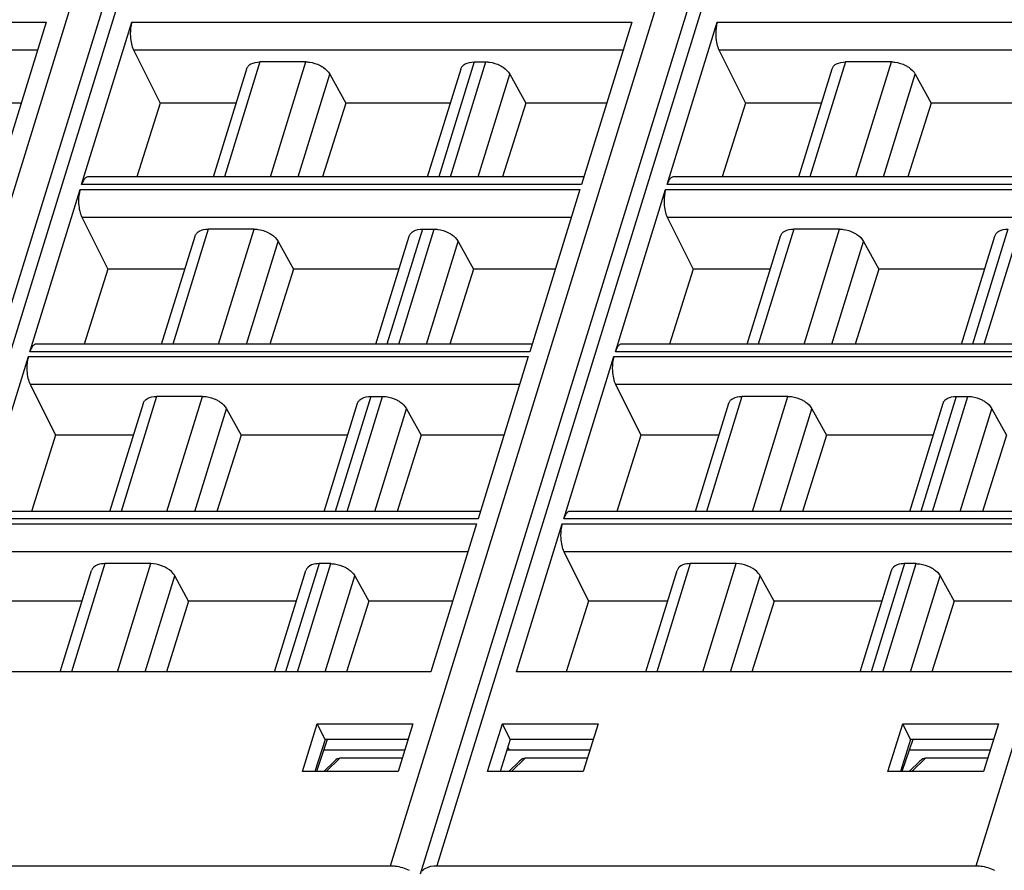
# Model space of a CAD drawing. Header units: millimetres. Extents: x 0 to 841, y 0 to 594.
# Tile 45 of 237: x 293 to 332, y 100 to 133. Entities that reach past the tile are written whole.
import ezdxf

# ---------------------------------------------------------------- set-up
doc = ezdxf.new("R2010")
doc.units = ezdxf.units.MM
doc.header["$LTSCALE"] = 46.255
doc.layers.get('0').update_dxf_attribs({"linetype": 'CONTINUOUS'})

msp = doc.modelspace()

# ---------------------------------------------------------------- linework, layer by layer
at = {"color": 7, "linetype": 'CONTINUOUS'}
for p, q in [((285.44444, 99.42039), (303.96251, 159.3449)), ((308.74728, 99.42039), (325.65224, 154.12485)), ((293.84853, 133.33188), (291.85149, 126.86946)), ((295.25912, 126.86946), (297.25616, 133.33188)), ((317.15137, 133.33188), (315.15433, 126.86946)), ((318.56196, 126.86946), (320.559, 133.33188)), ((297.32069, 132.23022), (298.37893, 130.10553)), ((320.62353, 132.23022), (321.68177, 130.10553)), ((304.18405, 131.74827), (302.35445, 131.74827)), ((310.8835, 131.74827), (311.34991, 131.74827)), ((327.48689, 131.74827), (325.65729, 131.74827)), ((300.50073, 127.17217), (301.82973, 131.47281)), ((309.02976, 127.17217), (310.35876, 131.47281)), ((323.80358, 127.17217), (325.13257, 131.47281)), ((305.13826, 131.26022), (305.77014, 130.10553)), ((312.30411, 131.26022), (312.93599, 130.10553)), ((328.4411, 131.26022), (329.07298, 130.10553)), ((292.85151, 130.10553), (289.63315, 130.10553)), ((298.37893, 130.10553), (297.45503, 127.17217)), ((301.40721, 130.10553), (298.37893, 130.10553)), ((305.77014, 130.10553), (304.84518, 127.17217)), ((309.93623, 130.10553), (305.77014, 130.10553)), ((312.93599, 130.10553), (312.01103, 127.17217)), ((316.15435, 130.10553), (312.93599, 130.10553)), ((321.68177, 130.10553), (320.75787, 127.17217)), ((324.71005, 130.10553), (321.68177, 130.10553)), ((329.07298, 130.10553), (328.14802, 127.17217)), ((333.23908, 130.10553), (329.07298, 130.10553)), ((315.24788, 127.17217), (295.51289, 127.17217)), ((338.55072, 127.17217), (318.81573, 127.17217)), ((293.20156, 120.21118), (295.1986, 126.6736)), ((315.09381, 126.6736), (313.09677, 120.21118)), ((316.5044, 120.21118), (318.50144, 126.6736)), ((295.26313, 125.57194), (296.29714, 123.49588)), ((318.56597, 125.57194), (319.59998, 123.49588)), ((302.12649, 125.08999), (300.29689, 125.08999)), ((308.82594, 125.08999), (309.29235, 125.08999)), ((325.42933, 125.08999), (323.59973, 125.08999)), ((298.44317, 120.51389), (299.77217, 124.81453)), ((306.97219, 120.51389), (308.30119, 124.81453)), ((321.74601, 120.51389), (323.07501, 124.81453)), ((330.27504, 120.51389), (331.60404, 124.81453)), ((303.08069, 124.60194), (303.68596, 123.49588)), ((310.24655, 124.60194), (310.85182, 123.49588)), ((326.38353, 124.60194), (326.9888, 123.49588)), ((296.29714, 123.49588), (295.35793, 120.51389)), ((299.36467, 123.49588), (296.29714, 123.49588)), ((303.68596, 123.49588), (302.74567, 120.51389)), ((307.8937, 123.49588), (303.68596, 123.49588)), ((310.85182, 123.49588), (309.91153, 120.51389)), ((314.11182, 123.49588), (310.85182, 123.49588)), ((319.59998, 123.49588), (318.66077, 120.51389)), ((322.66752, 123.49588), (319.59998, 123.49588)), ((326.9888, 123.49588), (326.04851, 120.51389)), ((331.19654, 123.49588), (326.9888, 123.49588)), ((313.19031, 120.51389), (293.45533, 120.51389)), ((336.49316, 120.51389), (316.75817, 120.51389)), ((291.14399, 113.5529), (293.14103, 120.01532)), ((313.03624, 120.01532), (311.0392, 113.5529)), ((314.44684, 113.5529), (316.44388, 120.01532)), ((293.20556, 118.91366), (294.21536, 116.88623)), ((316.5084, 118.91366), (317.5182, 116.88623)), ((300.06892, 118.43171), (298.23932, 118.43171)), ((306.76837, 118.43171), (307.23478, 118.43171)), ((323.37177, 118.43171), (321.54217, 118.43171)), ((330.07121, 118.43171), (330.53763, 118.43171)), ((296.3856, 113.85561), (297.7146, 118.15625)), ((304.91463, 113.85561), (306.24363, 118.15625)), ((319.68845, 113.85561), (321.01745, 118.15625)), ((328.21747, 113.85561), (329.54647, 118.15625)), ((301.02313, 117.94366), (301.60179, 116.88623)), ((308.18898, 117.94366), (308.76764, 116.88623)), ((324.32597, 117.94366), (324.90463, 116.88623)), ((331.49183, 117.94366), (332.07048, 116.88623)), ((294.21536, 116.88623), (293.26083, 113.85561)), ((297.32214, 116.88623), (294.21536, 116.88623)), ((301.60179, 116.88623), (300.64616, 113.85561)), ((305.85116, 116.88623), (301.60179, 116.88623)), ((308.76764, 116.88623), (307.81202, 113.85561)), ((312.06928, 116.88623), (308.76764, 116.88623)), ((317.5182, 116.88623), (316.56367, 113.85561)), ((320.62498, 116.88623), (317.5182, 116.88623)), ((324.90463, 116.88623), (323.94901, 113.85561)), ((329.154, 116.88623), (324.90463, 116.88623)), ((332.07048, 116.88623), (331.11486, 113.85561)), ((311.13275, 113.85561), (291.39776, 113.85561)), ((334.43559, 113.85561), (314.70061, 113.85561)), ((310.97868, 113.35704), (309.1571, 107.4624)), ((312.56473, 107.4624), (314.38631, 113.35704)), ((314.45084, 112.25538), (315.43642, 110.27658)), ((298.01137, 111.77343), (296.18178, 111.77343)), ((305.17721, 111.77343), (304.71081, 111.77343)), ((321.31421, 111.77343), (319.48463, 111.77343)), ((328.48006, 111.77343), (328.01365, 111.77343)), ((294.40995, 107.4624), (295.65704, 111.49798)), ((302.93898, 107.4624), (304.18607, 111.49798)), ((317.7128, 107.4624), (318.95988, 111.49798)), ((326.24182, 107.4624), (327.48891, 111.49798)), ((299.51761, 110.27658), (298.96556, 111.28538)), ((306.13142, 111.28538), (306.68347, 110.27658)), ((322.82045, 110.27658), (322.26841, 111.28538)), ((329.43426, 111.28538), (329.98631, 110.27658)), ((295.2796, 110.27658), (292.13357, 110.27658)), ((299.51761, 110.27658), (298.63023, 107.4624)), ((303.80863, 110.27658), (299.51761, 110.27658)), ((306.68347, 110.27658), (305.79609, 107.4624)), ((310.02674, 110.27658), (306.68347, 110.27658)), ((315.43642, 110.27658), (314.55006, 107.4624)), ((318.58244, 110.27658), (315.43642, 110.27658)), ((322.82045, 110.27658), (321.93308, 107.4624)), ((327.11147, 110.27658), (322.82045, 110.27658)), ((329.98631, 110.27658), (329.09893, 107.4624)), ((333.32959, 110.27658), (329.98631, 110.27658)), ((309.1571, 107.4624), (289.26188, 107.4624)), ((332.45994, 107.4624), (312.56473, 107.4624)), ((304.04645, 103.49349), (304.63534, 105.40022)), ((304.94866, 104.77215), (304.63537, 105.40022)), ((304.63537, 105.40022), (308.44342, 105.40022)), ((308.44348, 105.40022), (307.85391, 103.49349)), ((311.41494, 103.49349), (312.00382, 105.40022)), ((312.31715, 104.77215), (312.00385, 105.40022)), ((312.00385, 105.40022), (315.81191, 105.40022)), ((315.81197, 105.40022), (315.2224, 103.49349)), ((327.3493, 103.49349), (327.93818, 105.40022)), ((328.25151, 104.77215), (327.93821, 105.40022)), ((327.93821, 105.40022), (331.74627, 105.40022)), ((331.74632, 105.40022), (331.15676, 103.49349)), ((304.94864, 104.77215), (304.54637, 103.49349)), ((305.03512, 104.77215), (304.60643, 103.49349)), ((308.24928, 104.77215), (304.94866, 104.77215)), ((312.31713, 104.77215), (311.91486, 103.49349)), ((315.61777, 104.77215), (312.31715, 104.77215)), ((328.25148, 104.77215), (327.84921, 103.49349)), ((328.33796, 104.77215), (327.90927, 103.49349)), ((331.55212, 104.77215), (328.25151, 104.77215)), ((304.89893, 104.36594), (308.12384, 104.36646)), ((312.18852, 104.36336), (315.49153, 104.36389)), ((312.22149, 104.46816), (312.27291, 104.36338)), ((328.20177, 104.36594), (331.42668, 104.36646)), ((305.32421, 103.91468), (304.89328, 103.49349)), ((308.01885, 104.02693), (305.53986, 104.02693)), ((312.26176, 103.49349), (312.6927, 103.91468)), ((315.38734, 104.02693), (312.90835, 104.02693)), ((328.62705, 103.91468), (328.19612, 103.49349)), ((331.3217, 104.02693), (328.84271, 104.02693)), ((307.85394, 103.49349), (304.0464, 103.49349)), ((315.22243, 103.49349), (311.41488, 103.49349)), ((331.15679, 103.49349), (327.34924, 103.49349)), ((286.09481, 99.74675), (307.55554, 99.74675)), ((309.39766, 99.74675), (330.85838, 99.74675))]:
    msp.add_line(p, q, dxfattribs=at)
at = {"color": 9, "linetype": 'CONTINUOUS'}
for p, q in [((302.52643, 152.91948), (286.09481, 99.74675)), ((325.88546, 153.10129), (309.39766, 99.74675)), ((284.25269, 99.74675), (300.60385, 152.65913)), ((307.55554, 99.74675), (323.8977, 152.63002)), ((330.85838, 99.74675), (347.20145, 152.63294)), ((273.95332, 133.33188), (293.84853, 133.33188)), ((297.25616, 133.33188), (317.15137, 133.33188)), ((320.559, 133.33188), (340.45421, 133.33188)), ((274.01785, 132.23022), (293.50809, 132.23022)), ((297.32069, 132.23022), (316.81093, 132.23022)), ((320.62353, 132.23022), (340.11378, 132.23022)), ((302.35447, 131.74827), (300.94035, 127.17217)), ((302.76993, 127.17217), (304.18406, 131.74827)), ((310.8835, 131.74827), (309.46938, 127.17217)), ((309.93579, 127.17217), (311.34991, 131.74827)), ((325.65732, 131.74827), (324.2432, 127.17217)), ((326.07278, 127.17217), (327.4869, 131.74827)), ((303.87495, 127.17217), (305.13826, 131.26022)), ((311.04081, 127.17217), (312.30411, 131.26022)), ((327.1778, 127.17217), (328.4411, 131.26022)), ((295.1986, 126.6736), (315.09381, 126.6736)), ((315.15433, 126.86946), (295.25912, 126.86946)), ((318.50144, 126.6736), (338.39665, 126.6736)), ((338.45717, 126.86946), (318.56196, 126.86946)), ((295.26313, 125.57194), (314.75337, 125.57194)), ((318.56597, 125.57194), (338.05621, 125.57194)), ((300.29691, 125.08999), (298.88279, 120.51389)), ((300.71237, 120.51389), (302.12649, 125.08999)), ((308.82594, 125.08999), (307.41181, 120.51389)), ((307.87823, 120.51389), (309.29235, 125.08999)), ((323.59975, 125.08999), (322.18563, 120.51389)), ((324.01521, 120.51389), (325.42934, 125.08999)), ((332.12878, 125.08999), (330.71466, 120.51389)), ((331.18107, 120.51389), (332.59519, 125.08999)), ((301.81739, 120.51389), (303.08069, 124.60194)), ((308.98324, 120.51389), (310.24655, 124.60194)), ((325.12023, 120.51389), (326.38353, 124.60194)), ((293.14103, 120.01532), (313.03624, 120.01532)), ((313.09677, 120.21118), (293.20156, 120.21118)), ((316.44388, 120.01532), (336.33909, 120.01532)), ((336.39961, 120.21118), (316.5044, 120.21118)), ((293.20556, 118.91366), (312.6958, 118.91366)), ((316.5084, 118.91366), (335.99865, 118.91366)), ((298.23935, 118.43171), (296.82523, 113.85561)), ((298.65481, 113.85561), (300.06893, 118.43171)), ((306.76837, 118.43171), (305.35425, 113.85561)), ((305.82066, 113.85561), (307.23478, 118.43171)), ((321.54219, 118.43171), (320.12807, 113.85561)), ((321.95765, 113.85561), (323.37177, 118.43171)), ((330.07121, 118.43171), (328.65709, 113.85561)), ((329.12351, 113.85561), (330.53763, 118.43171)), ((299.75983, 113.85561), (301.02313, 117.94366)), ((306.92568, 113.85561), (308.18898, 117.94366)), ((323.06267, 113.85561), (324.32597, 117.94366)), ((330.22852, 113.85561), (331.49183, 117.94366)), ((291.08347, 113.35704), (310.97868, 113.35704)), ((311.0392, 113.5529), (291.14399, 113.5529)), ((314.38631, 113.35704), (334.28152, 113.35704)), ((334.34205, 113.5529), (314.44684, 113.5529)), ((291.148, 112.25538), (310.63824, 112.25538)), ((314.45084, 112.25538), (333.94108, 112.25538)), ((296.18178, 111.77343), (294.84957, 107.4624)), ((296.67915, 107.4624), (298.01137, 111.77343)), ((304.71081, 111.77343), (303.3786, 107.4624)), ((303.84501, 107.4624), (305.17722, 111.77343)), ((319.48463, 111.77343), (318.15242, 107.4624)), ((319.982, 107.4624), (321.31421, 111.77343)), ((328.01365, 111.77343), (326.68144, 107.4624)), ((327.14785, 107.4624), (328.48006, 111.77343)), ((297.78417, 107.4624), (298.96556, 111.28538)), ((304.95003, 107.4624), (306.13142, 111.28538)), ((321.08702, 107.4624), (322.26841, 111.28538)), ((328.25287, 107.4624), (329.43426, 111.28538)), ((304.99408, 103.49349), (305.53986, 104.02693)), ((312.36257, 103.49349), (312.90835, 104.02693)), ((328.29692, 103.49349), (328.84271, 104.02693))]:
    msp.add_line(p, q, dxfattribs=at)
at = {"color": 7, "linetype": 'CONTINUOUS'}
msp.add_arc((309.1117, 99.2906), 0.38896, 135.19863, 143.093554, dxfattribs=at)
for centre in [(305.37927, 103.54899), (312.74775, 103.54899), (328.68211, 103.54899)]:
    msp.add_ellipse(centre, major_axis=(0.21971, 0.46519), ratio=0.49901929, start_param=0.23146357, end_param=0.9310605, dxfattribs=at)
for points, knots in [([(297.25616, 133.33188), (297.24319, 133.2899), (297.1979, 133.10297), (297.18848, 132.90832), (297.19714, 132.76047)], [0, 0, 0, 0, 0.22881463, 1, 1, 1, 1]), ([(320.559, 133.33188), (320.54603, 133.2899), (320.50074, 133.10297), (320.49133, 132.90832), (320.49999, 132.76047)], [0, 0, 0, 0, 0.22881463, 1, 1, 1, 1]), ([(297.19714, 132.76047), (297.20288, 132.66252), (297.22714, 132.48113), (297.28315, 132.30559), (297.32069, 132.23022)], [0, 0, 0, 0, 0.53816872, 1, 1, 1, 1]), ([(320.49999, 132.76047), (320.50572, 132.66252), (320.52999, 132.48113), (320.58599, 132.30559), (320.62353, 132.23022)], [0, 0, 0, 0, 0.53816872, 1, 1, 1, 1]), ([(301.91522, 131.60732), (301.93989, 131.63066), (302.06849, 131.72181), (302.23247, 131.74827), (302.35445, 131.74827)], [0, 0, 0, 0, 0.21777869, 1, 1, 1, 1]), ([(304.18405, 131.74827), (304.23134, 131.74827), (304.42654, 131.73489), (304.61804, 131.67475), (304.74988, 131.60732)], [0, 0, 0, 0, 0.24204309, 1, 1, 1, 1]), ([(310.44425, 131.60732), (310.46892, 131.63066), (310.59751, 131.72181), (310.7615, 131.74827), (310.88348, 131.74827)], [0, 0, 0, 0, 0.21777869, 1, 1, 1, 1]), ([(311.34991, 131.74827), (311.39719, 131.74827), (311.59239, 131.73489), (311.7839, 131.67475), (311.91573, 131.60732)], [0, 0, 0, 0, 0.24204309, 1, 1, 1, 1]), ([(325.21807, 131.60732), (325.24274, 131.63066), (325.37133, 131.72181), (325.53531, 131.74827), (325.65729, 131.74827)], [0, 0, 0, 0, 0.21777869, 1, 1, 1, 1]), ([(327.48689, 131.74827), (327.53418, 131.74827), (327.72938, 131.73489), (327.92089, 131.67475), (328.05272, 131.60732)], [0, 0, 0, 0, 0.24204309, 1, 1, 1, 1]), ([(301.82973, 131.47281), (301.84142, 131.51064), (301.86844, 131.55892), (301.90516, 131.59779), (301.91522, 131.60732)], [0, 0, 0, 0, 0.7407559, 1, 1, 1, 1]), ([(304.74988, 131.60732), (304.79283, 131.58535), (304.94324, 131.49715), (305.07746, 131.37132), (305.13827, 131.2602)], [0, 0, 0, 0, 0.27579327, 1, 1, 1, 1]), ([(310.35875, 131.47281), (310.37044, 131.51064), (310.39746, 131.55892), (310.43418, 131.59779), (310.44425, 131.60732)], [0, 0, 0, 0, 0.7407559, 1, 1, 1, 1]), ([(311.91573, 131.60732), (311.95868, 131.58535), (312.10909, 131.49715), (312.24331, 131.37132), (312.30412, 131.2602)], [0, 0, 0, 0, 0.27579327, 1, 1, 1, 1]), ([(325.13257, 131.47281), (325.14426, 131.51064), (325.17128, 131.55892), (325.208, 131.59779), (325.21807, 131.60732)], [0, 0, 0, 0, 0.7407559, 1, 1, 1, 1]), ([(328.05272, 131.60732), (328.09567, 131.58535), (328.24608, 131.49715), (328.3803, 131.37132), (328.44111, 131.2602)], [0, 0, 0, 0, 0.27579327, 1, 1, 1, 1]), ([(295.41345, 127.13476), (295.37794, 127.10719), (295.31438, 127.02184), (295.27637, 126.92528), (295.25912, 126.86946)], [0, 0, 0, 0, 0.43482843, 1, 1, 1, 1]), ([(318.71629, 127.13476), (318.68078, 127.10719), (318.61722, 127.02184), (318.57921, 126.92528), (318.56196, 126.86946)], [0, 0, 0, 0, 0.43482843, 1, 1, 1, 1]), ([(295.1986, 126.6736), (295.18562, 126.63162), (295.14033, 126.44469), (295.13092, 126.25004), (295.13958, 126.10219)], [0, 0, 0, 0, 0.22881463, 1, 1, 1, 1]), ([(318.50144, 126.6736), (318.48847, 126.63162), (318.44318, 126.44469), (318.43376, 126.25004), (318.44242, 126.10219)], [0, 0, 0, 0, 0.22881463, 1, 1, 1, 1]), ([(295.13958, 126.10219), (295.14532, 126.00424), (295.16958, 125.82286), (295.22558, 125.64731), (295.26313, 125.57194)], [0, 0, 0, 0, 0.53816872, 1, 1, 1, 1]), ([(318.44242, 126.10219), (318.44816, 126.00424), (318.47242, 125.82286), (318.52843, 125.64731), (318.56597, 125.57194)], [0, 0, 0, 0, 0.53816872, 1, 1, 1, 1]), ([(299.85766, 124.94904), (299.88233, 124.97238), (300.01093, 125.06353), (300.17491, 125.08999), (300.29689, 125.08999)], [0, 0, 0, 0, 0.21777869, 1, 1, 1, 1]), ([(302.12649, 125.08999), (302.17377, 125.08999), (302.36897, 125.07661), (302.56048, 125.01647), (302.69232, 124.94904)], [0, 0, 0, 0, 0.24204309, 1, 1, 1, 1]), ([(308.38669, 124.94904), (308.41136, 124.97238), (308.53995, 125.06353), (308.70393, 125.08999), (308.82591, 125.08999)], [0, 0, 0, 0, 0.21777869, 1, 1, 1, 1]), ([(309.29234, 125.08999), (309.33963, 125.08999), (309.53483, 125.07661), (309.72633, 125.01647), (309.85817, 124.94904)], [0, 0, 0, 0, 0.24204309, 1, 1, 1, 1]), ([(323.1605, 124.94904), (323.18517, 124.97238), (323.31377, 125.06353), (323.47775, 125.08999), (323.59973, 125.08999)], [0, 0, 0, 0, 0.21777869, 1, 1, 1, 1]), ([(325.42933, 125.08999), (325.47662, 125.08999), (325.67182, 125.07661), (325.86332, 125.01647), (325.99516, 124.94904)], [0, 0, 0, 0, 0.24204309, 1, 1, 1, 1]), ([(331.68953, 124.94904), (331.7142, 124.97238), (331.84279, 125.06353), (332.00678, 125.08999), (332.12875, 125.08999)], [0, 0, 0, 0, 0.21777869, 1, 1, 1, 1]), ([(299.77216, 124.81453), (299.78385, 124.85237), (299.81087, 124.90065), (299.84759, 124.93952), (299.85766, 124.94904)], [0, 0, 0, 0, 0.7407559, 1, 1, 1, 1]), ([(302.69232, 124.94904), (302.73527, 124.92707), (302.88567, 124.83887), (303.01989, 124.71304), (303.0807, 124.60192)], [0, 0, 0, 0, 0.27579327, 1, 1, 1, 1]), ([(308.30119, 124.81453), (308.31288, 124.85237), (308.3399, 124.90065), (308.37662, 124.93952), (308.38669, 124.94904)], [0, 0, 0, 0, 0.7407559, 1, 1, 1, 1]), ([(309.85817, 124.94904), (309.90112, 124.92707), (310.05153, 124.83887), (310.18575, 124.71304), (310.24656, 124.60192)], [0, 0, 0, 0, 0.27579327, 1, 1, 1, 1]), ([(323.075, 124.81453), (323.0867, 124.85237), (323.11372, 124.90065), (323.15044, 124.93952), (323.1605, 124.94904)], [0, 0, 0, 0, 0.7407559, 1, 1, 1, 1]), ([(325.99516, 124.94904), (326.03811, 124.92707), (326.18852, 124.83887), (326.32273, 124.71304), (326.38355, 124.60192)], [0, 0, 0, 0, 0.27579327, 1, 1, 1, 1]), ([(331.60403, 124.81453), (331.61572, 124.85237), (331.64274, 124.90065), (331.67946, 124.93952), (331.68953, 124.94904)], [0, 0, 0, 0, 0.7407559, 1, 1, 1, 1]), ([(293.35588, 120.47648), (293.32037, 120.44891), (293.25682, 120.36356), (293.21881, 120.267), (293.20156, 120.21118)], [0, 0, 0, 0, 0.43482843, 1, 1, 1, 1]), ([(316.65873, 120.47648), (316.62322, 120.44891), (316.55966, 120.36356), (316.52165, 120.267), (316.5044, 120.21118)], [0, 0, 0, 0, 0.43482843, 1, 1, 1, 1]), ([(293.14103, 120.01532), (293.12806, 119.97334), (293.08277, 119.78641), (293.07336, 119.59176), (293.08202, 119.44391)], [0, 0, 0, 0, 0.22881463, 1, 1, 1, 1]), ([(316.44388, 120.01532), (316.4309, 119.97334), (316.38561, 119.78641), (316.3762, 119.59176), (316.38486, 119.44391)], [0, 0, 0, 0, 0.22881463, 1, 1, 1, 1]), ([(293.08202, 119.44391), (293.08775, 119.34596), (293.11202, 119.16458), (293.16802, 118.98903), (293.20556, 118.91366)], [0, 0, 0, 0, 0.53816872, 1, 1, 1, 1]), ([(316.38486, 119.44391), (316.3906, 119.34596), (316.41486, 119.16458), (316.47086, 118.98903), (316.5084, 118.91366)], [0, 0, 0, 0, 0.53816872, 1, 1, 1, 1]), ([(297.8001, 118.29076), (297.82477, 118.3141), (297.95336, 118.40525), (298.11734, 118.43171), (298.23932, 118.43171)], [0, 0, 0, 0, 0.21777869, 1, 1, 1, 1]), ([(300.06892, 118.43171), (300.11621, 118.43171), (300.31141, 118.41833), (300.50292, 118.35819), (300.63475, 118.29076)], [0, 0, 0, 0, 0.24204309, 1, 1, 1, 1]), ([(306.32912, 118.29076), (306.35379, 118.3141), (306.48239, 118.40525), (306.64637, 118.43171), (306.76835, 118.43171)], [0, 0, 0, 0, 0.21777869, 1, 1, 1, 1]), ([(307.23478, 118.43171), (307.28207, 118.43171), (307.47726, 118.41833), (307.66877, 118.35819), (307.80061, 118.29076)], [0, 0, 0, 0, 0.24204309, 1, 1, 1, 1]), ([(321.10294, 118.29076), (321.12761, 118.3141), (321.25621, 118.40525), (321.42019, 118.43171), (321.54217, 118.43171)], [0, 0, 0, 0, 0.21777869, 1, 1, 1, 1]), ([(323.37177, 118.43171), (323.41905, 118.43171), (323.61425, 118.41833), (323.80576, 118.35819), (323.9376, 118.29076)], [0, 0, 0, 0, 0.24204309, 1, 1, 1, 1]), ([(329.63196, 118.29076), (329.65663, 118.3141), (329.78523, 118.40525), (329.94921, 118.43171), (330.07119, 118.43171)], [0, 0, 0, 0, 0.21777869, 1, 1, 1, 1]), ([(330.53762, 118.43171), (330.58491, 118.43171), (330.78011, 118.41833), (330.97161, 118.35819), (331.10345, 118.29076)], [0, 0, 0, 0, 0.24204309, 1, 1, 1, 1]), ([(297.7146, 118.15626), (297.72629, 118.19409), (297.75331, 118.24237), (297.79003, 118.28124), (297.8001, 118.29076)], [0, 0, 0, 0, 0.7407559, 1, 1, 1, 1]), ([(300.63475, 118.29076), (300.6777, 118.26879), (300.82811, 118.18059), (300.96233, 118.05476), (301.02314, 117.94364)], [0, 0, 0, 0, 0.27579327, 1, 1, 1, 1]), ([(306.24362, 118.15626), (306.25532, 118.19409), (306.28233, 118.24237), (306.31905, 118.28124), (306.32912, 118.29076)], [0, 0, 0, 0, 0.7407559, 1, 1, 1, 1]), ([(307.80061, 118.29076), (307.84356, 118.26879), (307.99396, 118.18059), (308.12818, 118.05476), (308.18899, 117.94364)], [0, 0, 0, 0, 0.27579327, 1, 1, 1, 1]), ([(321.01744, 118.15626), (321.02913, 118.19409), (321.05615, 118.24237), (321.09287, 118.28124), (321.10294, 118.29076)], [0, 0, 0, 0, 0.7407559, 1, 1, 1, 1]), ([(323.9376, 118.29076), (323.98054, 118.26879), (324.13095, 118.18059), (324.26517, 118.05476), (324.32598, 117.94364)], [0, 0, 0, 0, 0.27579327, 1, 1, 1, 1]), ([(329.54647, 118.15626), (329.55816, 118.19409), (329.58518, 118.24237), (329.6219, 118.28124), (329.63196, 118.29076)], [0, 0, 0, 0, 0.7407559, 1, 1, 1, 1]), ([(331.10345, 118.29076), (331.1464, 118.26879), (331.29681, 118.18059), (331.43103, 118.05476), (331.49184, 117.94364)], [0, 0, 0, 0, 0.27579327, 1, 1, 1, 1]), ([(314.60116, 113.8182), (314.56565, 113.79064), (314.5021, 113.70528), (314.46409, 113.60872), (314.44684, 113.5529)], [0, 0, 0, 0, 0.43482843, 1, 1, 1, 1]), ([(314.38631, 113.35704), (314.37334, 113.31506), (314.32805, 113.12813), (314.31863, 112.93349), (314.32729, 112.78563)], [0, 0, 0, 0, 0.22881463, 1, 1, 1, 1]), ([(314.32729, 112.78563), (314.33303, 112.68768), (314.3573, 112.5063), (314.4133, 112.33076), (314.45084, 112.25538)], [0, 0, 0, 0, 0.53816872, 1, 1, 1, 1]), ([(296.18178, 111.77343), (296.13725, 111.77343), (295.98305, 111.76377), (295.82321, 111.70879), (295.74254, 111.63249)], [0, 0, 0, 0, 0.28622803, 1, 1, 1, 1]), ([(298.57718, 111.63249), (298.53301, 111.65508), (298.35409, 111.73352), (298.15708, 111.77343), (298.01137, 111.77343)], [0, 0, 0, 0, 0.25398713, 1, 1, 1, 1]), ([(304.71081, 111.77343), (304.66628, 111.77343), (304.51208, 111.76377), (304.35223, 111.70879), (304.27157, 111.63249)], [0, 0, 0, 0, 0.28622803, 1, 1, 1, 1]), ([(305.17721, 111.77343), (305.2245, 111.77343), (305.4197, 111.76005), (305.61121, 111.69991), (305.74304, 111.63248)], [0, 0, 0, 0, 0.24204309, 1, 1, 1, 1]), ([(319.48463, 111.77343), (319.4401, 111.77343), (319.2859, 111.76377), (319.12605, 111.70879), (319.04538, 111.63249)], [0, 0, 0, 0, 0.28622803, 1, 1, 1, 1]), ([(321.88003, 111.63249), (321.83586, 111.65508), (321.65693, 111.73352), (321.45993, 111.77343), (321.31421, 111.77343)], [0, 0, 0, 0, 0.25398713, 1, 1, 1, 1]), ([(328.01365, 111.77343), (327.96912, 111.77343), (327.81492, 111.76377), (327.65507, 111.70879), (327.57441, 111.63249)], [0, 0, 0, 0, 0.28622803, 1, 1, 1, 1]), ([(328.48006, 111.77343), (328.52735, 111.77343), (328.72254, 111.76005), (328.91405, 111.69991), (329.04589, 111.63248)], [0, 0, 0, 0, 0.24204309, 1, 1, 1, 1]), ([(295.74254, 111.63249), (295.73247, 111.62296), (295.69574, 111.5841), (295.66869, 111.53583), (295.65698, 111.49799)], [0, 0, 0, 0, 0.25924581, 1, 1, 1, 1]), ([(298.96556, 111.28538), (298.9468, 111.31967), (298.84635, 111.46429), (298.69828, 111.57054), (298.57718, 111.63249)], [0, 0, 0, 0, 0.22322338, 1, 1, 1, 1]), ([(304.27157, 111.63249), (304.2615, 111.62296), (304.22476, 111.5841), (304.19771, 111.53583), (304.18601, 111.49799)], [0, 0, 0, 0, 0.25924581, 1, 1, 1, 1]), ([(305.74304, 111.63248), (305.78599, 111.61051), (305.9364, 111.52231), (306.07062, 111.39648), (306.13143, 111.28536)], [0, 0, 0, 0, 0.27579327, 1, 1, 1, 1]), ([(319.04538, 111.63249), (319.03532, 111.62296), (318.99858, 111.5841), (318.97153, 111.53583), (318.95983, 111.49799)], [0, 0, 0, 0, 0.25924581, 1, 1, 1, 1]), ([(322.26841, 111.28538), (322.24964, 111.31967), (322.14919, 111.46429), (322.00113, 111.57054), (321.88003, 111.63249)], [0, 0, 0, 0, 0.22322338, 1, 1, 1, 1]), ([(327.57441, 111.63249), (327.56434, 111.62296), (327.52761, 111.5841), (327.50055, 111.53583), (327.48885, 111.49799)], [0, 0, 0, 0, 0.25924581, 1, 1, 1, 1]), ([(329.04589, 111.63248), (329.08884, 111.61051), (329.23924, 111.52231), (329.37346, 111.39648), (329.43427, 111.28536)], [0, 0, 0, 0, 0.27579327, 1, 1, 1, 1]), ([(307.55554, 99.74675), (307.6175, 99.74675), (307.87274, 99.72935), (308.12355, 99.6522), (308.29617, 99.56469)], [0, 0, 0, 0, 0.24251396, 1, 1, 1, 1]), ([(308.83571, 99.56469), (308.86567, 99.59491), (309.02889, 99.71478), (309.24029, 99.74675), (309.39766, 99.74675)], [0, 0, 0, 0, 0.21286217, 1, 1, 1, 1]), ([(330.85838, 99.74675), (330.92034, 99.74675), (331.17559, 99.72935), (331.42639, 99.6522), (331.59901, 99.56469)], [0, 0, 0, 0, 0.24251396, 1, 1, 1, 1])]:
    msp.add_open_spline(points, degree=3, knots=knots, dxfattribs=at)
for points in [[(295.46793, 127.16474), (295.44826, 127.15818), (295.42982, 127.14747), (295.41345, 127.13476)], [(295.51289, 127.17216), (295.4977, 127.17215), (295.48234, 127.16954), (295.46793, 127.16474)], [(318.77077, 127.16474), (318.75111, 127.15818), (318.73266, 127.14747), (318.71629, 127.13476)], [(318.81573, 127.17216), (318.80054, 127.17215), (318.78518, 127.16954), (318.77077, 127.16474)], [(293.41037, 120.50646), (293.3907, 120.4999), (293.37226, 120.48919), (293.35588, 120.47648)], [(293.45533, 120.51388), (293.44014, 120.51387), (293.42478, 120.51126), (293.41037, 120.50646)], [(316.71321, 120.50646), (316.69354, 120.4999), (316.6751, 120.48919), (316.65873, 120.47648)], [(316.75817, 120.51388), (316.74298, 120.51387), (316.72762, 120.51126), (316.71321, 120.50646)], [(314.65565, 113.84818), (314.63598, 113.84162), (314.61754, 113.83091), (314.60116, 113.8182)], [(314.70061, 113.8556), (314.68542, 113.85559), (314.67006, 113.85298), (314.65565, 113.84818)]]:
    msp.add_open_spline(points, degree=3, dxfattribs=at)

doc.saveas('drawing.dxf')
